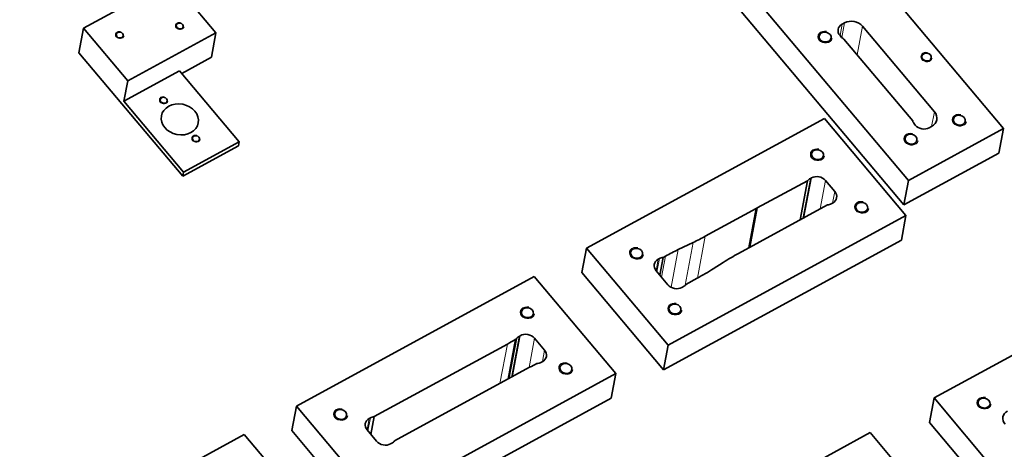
# Model space of a CAD drawing. Header units: millimetres. Extents: x -34 to 6620, y -230 to 4700.
# Tile 52 of 216: x 377 to 717, y 4301 to 4450. Entities that reach past the tile are written whole.
import ezdxf

# ---------------------------------------------------------------- set-up
doc = ezdxf.new("R2010")
doc.units = ezdxf.units.MM
doc.layers.add('1', color=7, linetype='Continuous', true_color=0xffffff)

msp = doc.modelspace()

# ---------------------------------------------------------------- linework, layer by layer
at = {"layer": '1', "color": 7, "linetype": 'Continuous', "lineweight": 35}
for p, q in [((716.794, 4412.331), (633.93, 4510.922)), ((616.622, 4474.476), (683.913, 4394.415)), ((429.288, 4463.643), (398.812, 4447.037)), ((444.568, 4445.463), (429.288, 4463.643)), ((617.076, 4463.542), (682.31, 4385.928)), ((661.004, 4448.451), (661.806, 4448.888)), ((397.209, 4438.55), (398.812, 4447.037)), ((398.812, 4447.037), (414.092, 4428.857)), ((414.092, 4428.857), (444.568, 4445.463)), ((442.965, 4436.976), (444.568, 4445.463)), ((668.06, 4447.708), (692.89, 4418.166)), ((660.254, 4444.474), (660.548, 4444.125)), ((661.622, 4443.265), (685.373, 4415.006)), ((397.209, 4438.55), (433.058, 4395.897)), ((432.736, 4431.402), (442.965, 4436.976)), ((432.004, 4432.272), (412.756, 4421.785)), ((452.573, 4407.8), (432.004, 4432.272)), ((412.756, 4421.785), (414.092, 4428.857)), ((412.756, 4421.785), (433.326, 4397.312)), ((654.843, 4415.785), (572.638, 4370.994)), ((683.052, 4382.222), (654.843, 4415.785)), ((685.966, 4413.883), (686.259, 4413.534)), ((683.913, 4394.415), (716.794, 4412.331)), ((691.123, 4412.616), (691.925, 4413.053)), ((715.191, 4403.844), (716.794, 4412.331)), ((433.326, 4397.312), (452.573, 4407.8)), ((452.306, 4406.385), (452.573, 4407.8)), ((433.058, 4395.897), (452.306, 4406.385)), ((682.31, 4385.928), (715.191, 4403.844)), ((433.058, 4395.897), (433.326, 4397.312)), ((631.665, 4384.888), (649.009, 4394.241)), ((646.464, 4380.77), (649.009, 4394.241)), ((650.005, 4395.093), (650.409, 4395.308)), ((655.242, 4394.373), (658.446, 4390.561)), ((682.31, 4385.928), (683.913, 4394.415)), ((613.7, 4375.1), (631.308, 4384.694)), ((655.982, 4385.956), (625.185, 4369.176)), ((628.743, 4371.114), (631.308, 4384.694)), ((629.101, 4371.309), (631.665, 4384.888)), ((631.308, 4384.694), (631.665, 4384.888)), ((657.696, 4386.584), (657.295, 4386.365)), ((600.847, 4337.431), (683.052, 4382.222)), ((681.449, 4373.735), (683.052, 4382.222)), ((599.244, 4328.944), (681.449, 4373.735)), ((571.035, 4362.507), (572.638, 4370.994)), ((572.638, 4370.994), (600.847, 4337.431)), ((604.35, 4370.474), (609.529, 4372.963)), ((597.437, 4367.156), (597.838, 4367.375)), ((597.989, 4361.63), (599.152, 4367.784)), ((599.152, 4367.784), (599.966, 4368.228)), ((600.772, 4358.32), (596.687, 4363.179)), ((619.871, 4366.038), (616.467, 4363.864)), ((554.593, 4361.162), (472.389, 4316.371)), ((582.803, 4327.599), (554.593, 4361.162)), ((571.035, 4362.507), (599.244, 4328.944)), ((610.879, 4360.565), (606.997, 4358.45)), ((606.036, 4357.62), (605.635, 4357.402)), ((756.913, 4354.165), (692.754, 4319.206)), ((545.823, 4325.882), (548.415, 4339.608)), ((547.98, 4339.351), (548.415, 4339.608)), ((549.338, 4340.467), (549.727, 4340.697)), ((554.688, 4339.834), (558.15, 4335.714)), ((499.255, 4312.742), (545.286, 4337.823)), ((599.244, 4328.944), (600.847, 4337.431)), ((552.978, 4329.781), (506.307, 4304.351)), ((557.301, 4331.686), (556.891, 4331.48)), ((500.598, 4282.808), (582.803, 4327.599)), ((581.199, 4319.112), (582.803, 4327.599)), ((498.995, 4274.321), (581.199, 4319.112)), ((691.15, 4310.719), (692.754, 4319.206)), ((692.754, 4319.206), (720.963, 4285.643)), ((470.786, 4307.884), (472.389, 4316.371)), ((472.389, 4316.371), (500.598, 4282.808)), ((497.54, 4312.113), (497.941, 4312.332)), ((498.092, 4306.587), (499.255, 4312.742)), ((691.15, 4310.719), (719.36, 4277.156)), ((454.344, 4306.539), (372.139, 4261.747)), ((482.553, 4272.976), (454.344, 4306.539)), ((470.786, 4307.884), (498.995, 4274.321)), ((500.081, 4304.221), (496.79, 4308.137)), ((670.699, 4307.189), (592.103, 4264.364)), ((698.908, 4273.626), (670.699, 4307.189)), ((505.346, 4303.522), (504.945, 4303.303))]:
    msp.add_line(p, q, dxfattribs=at)
at = {"layer": '1', "color": 92, "linetype": 'Continuous', "lineweight": 13}
for p, q in [((660.253, 4444.475), (661.004, 4448.451)), ((660.847, 4443.812), (661.806, 4448.888)), ((666.193, 4437.825), (668.06, 4447.708)), ((691.924, 4413.052), (692.89, 4418.166)), ((647.395, 4381.277), (650.005, 4395.093)), ((647.801, 4381.498), (650.409, 4395.308)), ((653.385, 4384.541), (655.242, 4394.373)), ((657.695, 4386.583), (658.446, 4390.561)), ((610.964, 4360.611), (613.7, 4375.1)), ((601.888, 4357.437), (604.35, 4370.474)), ((606.729, 4358.135), (609.529, 4372.963)), ((596.686, 4363.18), (597.437, 4367.156)), ((596.98, 4362.831), (597.838, 4367.375)), ((598.585, 4360.921), (599.966, 4368.228)), ((545.392, 4325.647), (547.98, 4339.351)), ((546.67, 4326.344), (549.338, 4340.467)), ((547.056, 4326.554), (549.727, 4340.697)), ((552.767, 4329.666), (554.688, 4339.834)), ((542.71, 4324.186), (545.286, 4337.823)), ((557.399, 4331.737), (558.15, 4335.714)), ((496.789, 4308.137), (497.54, 4312.113)), ((497.083, 4307.788), (497.941, 4312.332))]:
    msp.add_line(p, q, dxfattribs=at)
at = {"layer": '1', "color": 2, "linetype": 'Continuous', "lineweight": 13}
for centre, major_axis in [((432.061, 4447.823), (-1.474, 0.278)), ((411.319, 4444.677), (-1.474, 0.278)), ((655.122, 4443.972), (-2.457, 0.464)), ((690.158, 4437.066), (-1.965, 0.371)), ((426.494, 4422.134), (-1.474, 0.278)), ((701.508, 4415.216), (-2.457, 0.464)), ((684.801, 4408.661), (-2.457, 0.464)), ((437.66, 4408.849), (-1.474, 0.278)), ((652.485, 4403.287), (-2.457, 0.464)), ((667.765, 4385.107), (-2.457, 0.464)), ((589.93, 4369.202), (-2.457, 0.464)), ((552.236, 4348.664), (-2.457, 0.464)), ((603.205, 4349.93), (-2.457, 0.464)), ((565.511, 4329.391), (-2.457, 0.464)), ((710.045, 4317.414), (-2.457, 0.464)), ((487.675, 4313.486), (-2.457, 0.464))]:
    msp.add_ellipse(centre, major_axis=major_axis, ratio=0.817587, start_param=4.6776262, end_param=9.3900152, dxfattribs=at)
at = {"layer": '1', "color": 7, "linetype": 'Continuous', "lineweight": 35}
for centre, major_axis in [((432.061, 4447.823), (-1.208, 0.228)), ((411.319, 4444.677), (-1.208, 0.228)), ((655.122, 4443.972), (-2.058, 0.389)), ((690.158, 4437.066), (-1.633, 0.308)), ((432.077, 4415.491), (-6.387, 1.206)), ((426.494, 4422.134), (-1.208, 0.228)), ((701.508, 4415.216), (-2.058, 0.389)), ((684.801, 4408.661), (-2.058, 0.389)), ((437.66, 4408.849), (-1.208, 0.228)), ((652.485, 4403.287), (-2.058, 0.389)), ((667.765, 4385.107), (-2.058, 0.389)), ((589.93, 4369.202), (-2.058, 0.389)), ((552.236, 4348.664), (-2.058, 0.389)), ((603.205, 4349.93), (-2.058, 0.389)), ((565.511, 4329.391), (-2.058, 0.389)), ((710.045, 4317.414), (-2.058, 0.389)), ((487.675, 4313.486), (-2.058, 0.389))]:
    msp.add_ellipse(centre, major_axis=major_axis, ratio=0.817587, dxfattribs=at)
for centre, major_axis, start_param, end_param in [((663.061, 4446.004), (-3.439, 0.65), 5.4979963, 7.0687926), ((664.451, 4445.742), (-4.422, 0.835), 3.9272, 5.4979963), ((663.355, 4445.654), (-3.439, 0.65), 0.7856073, 1.2026626), ((689.281, 4416.199), (-4.422, 0.835), 2.3564037, 3.9272), ((688.773, 4415.413), (-3.439, 0.65), 0.368552, 0.7856073), ((689.066, 4415.063), (-3.439, 0.65), 0.7856073, 2.3564037), ((652.031, 4392.629), (-3.439, 0.65), 5.486949, 5.9176025), ((652.435, 4392.844), (-3.439, 0.65), 3.9272, 5.486949), ((655.639, 4389.031), (-3.439, 0.65), 2.3564037, 3.9272), ((655.238, 4388.813), (-3.439, 0.65), 1.9393484, 2.3564037), ((556.4, 4443.274), (-95.806, 18.096), 2.3040438, 2.3564037), ((660.204, 4296.558), (-100.719, 19.024), 5.4456364, 5.4979963), ((599.494, 4364.709), (-3.439, 0.65), 5.4979963, 7.0687926), ((599.895, 4364.927), (-3.439, 0.65), 5.080941, 5.4979963), ((682.482, 4301.005), (-95.801, 18.095), 5.4979963, 5.5678095), ((550.644, 4432.232), (100.714, -19.023), 5.4979963, 5.5678095), ((603.579, 4359.849), (-3.439, 0.65), 0.7856073, 2.3564037), ((603.98, 4360.068), (-3.439, 0.65), 2.3564037, 2.7734589), ((487.986, 4405.997), (-95.806, 18.096), 2.3564037, 2.3913102), ((551.491, 4338.074), (-3.439, 0.65), 5.5329029, 5.9498293), ((551.881, 4338.304), (-3.439, 0.65), 3.9272, 5.5329029), ((555.343, 4334.185), (-3.439, 0.65), 2.3214971, 3.9272), ((610.276, 4261.609), (-95.802, 18.095), 5.4660885, 5.497999), ((554.933, 4333.979), (-3.439, 0.65), 1.8881393, 2.3214971), ((499.597, 4309.666), (-3.439, 0.65), 5.4979963, 7.0687926), ((499.998, 4309.884), (-3.439, 0.65), 5.080941, 5.4979963), ((720.493, 4311.869), (-3.931, 0.742), 5.4936017, 7.0687926), ((502.888, 4305.75), (-3.439, 0.65), 0.7856073, 2.3564037), ((503.289, 4305.969), (-3.439, 0.65), 2.3564037, 2.7734589)]:
    msp.add_ellipse(centre, major_axis=major_axis, ratio=0.817587, start_param=start_param, end_param=end_param, dxfattribs=at)

doc.saveas('drawing.dxf')
